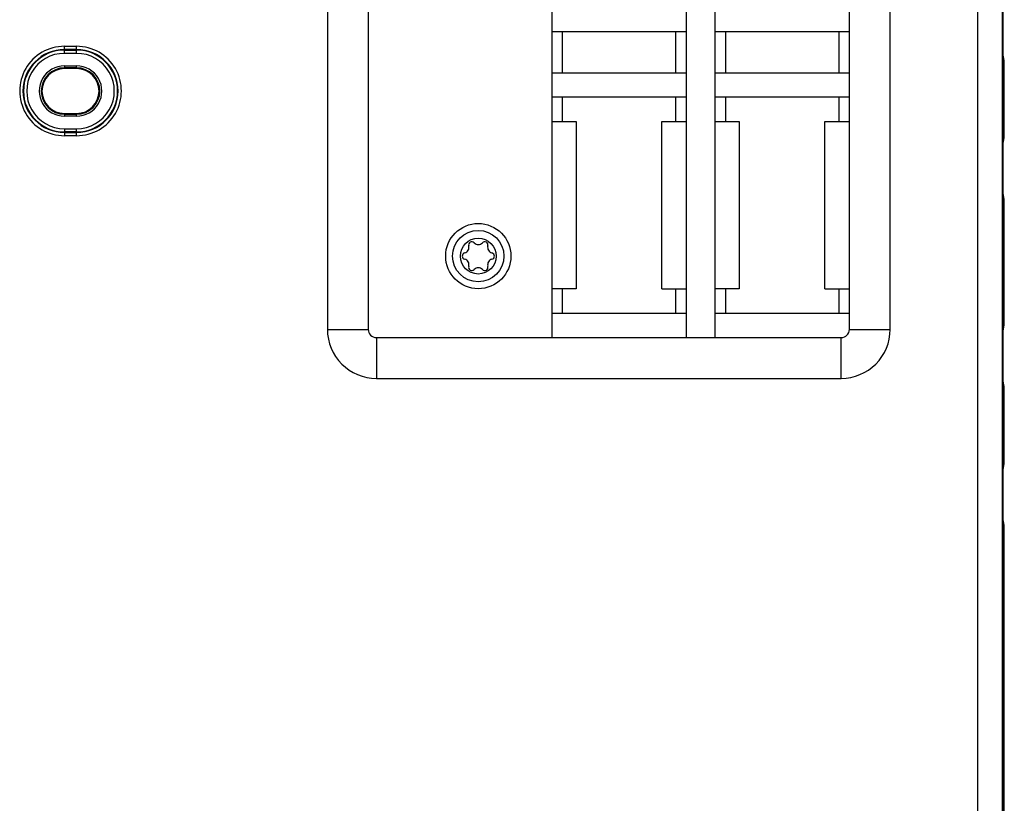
# Model space of a CAD drawing. Extents: x 0 to 594, y 0 to 420.
# Tile 5 of 126: x 240 to 264, y 57 to 76. Entities that reach past the tile are written whole.
import ezdxf

# ---------------------------------------------------------------- set-up
doc = ezdxf.new("R2010")
doc.units = 0
doc.header["$LTSCALE"] = 32.67
doc.layers.get('0').update_dxf_attribs({"linetype": 'CONTINUOUS'})

msp = doc.modelspace()

# ---------------------------------------------------------------- linework, layer by layer
at = {"color": 7, "linetype": 'CONTINUOUS'}
for p, q in [((263.384, 56.64), (263.384, 108.686)), ((263.983, 108.739), (263.983, 55.64)), ((263.994, 108.74), (263.994, 55.64)), ((252.934, 82.69), (252.934, 68.69)), ((256.234, 82.69), (256.234, 68.69)), ((256.934, 82.69), (256.934, 68.69)), ((247.434, 82.49), (247.434, 68.89)), ((248.434, 82.49), (248.434, 68.89)), ((260.234, 68.89), (260.234, 82.49)), ((261.234, 68.89), (261.234, 82.49)), ((256.234, 76.19), (252.934, 76.19)), ((253.194, 76.19), (253.194, 75.19)), ((255.974, 76.19), (255.974, 75.19)), ((260.234, 76.19), (256.934, 76.19)), ((257.194, 76.19), (257.194, 75.19)), ((259.974, 76.19), (259.974, 75.19)), ((240.984, 75.837), (241.284, 75.837)), ((240.984, 75.664), (240.984, 75.837)), ((241.284, 75.757), (240.984, 75.757)), ((240.984, 75.744), (241.284, 75.744)), ((241.284, 75.664), (240.984, 75.664)), ((240.984, 75.358), (241.284, 75.358)), ((240.984, 75.358), (240.984, 75.29)), ((241.284, 75.29), (241.284, 75.358)), ((264.034, 73.64), (264.034, 75.44)), ((241.284, 75.308), (240.984, 75.308)), ((241.284, 75.29), (240.984, 75.29)), ((252.934, 75.19), (256.234, 75.19)), ((256.934, 75.19), (260.234, 75.19)), ((256.234, 74.59), (252.934, 74.59)), ((253.194, 74.59), (253.194, 73.99)), ((255.974, 74.59), (255.974, 73.99)), ((260.234, 74.59), (256.934, 74.59)), ((257.194, 74.59), (257.194, 73.99)), ((259.974, 74.59), (259.974, 73.99)), ((240.984, 74.19), (241.284, 74.19)), ((240.984, 74.19), (240.984, 74.121)), ((240.984, 74.171), (241.284, 74.171)), ((241.284, 74.121), (241.284, 74.19)), ((241.284, 74.121), (240.984, 74.121)), ((252.934, 73.99), (253.534, 73.99)), ((253.534, 73.99), (253.534, 69.89)), ((255.634, 73.99), (256.234, 73.99)), ((255.634, 69.89), (255.634, 73.99)), ((256.934, 73.99), (257.534, 73.99)), ((257.534, 73.99), (257.534, 69.89)), ((259.634, 73.99), (260.234, 73.99)), ((259.634, 69.89), (259.634, 73.99)), ((240.984, 73.816), (241.284, 73.816)), ((241.284, 73.736), (240.984, 73.736)), ((240.984, 73.723), (241.284, 73.723)), ((241.284, 73.643), (241.284, 73.816)), ((241.284, 73.643), (240.984, 73.643)), ((264.034, 69.04), (264.034, 72.04)), ((253.534, 69.89), (252.934, 69.89)), ((253.194, 69.89), (253.194, 69.29)), ((255.634, 69.89), (256.234, 69.89)), ((255.974, 69.89), (255.974, 69.29)), ((257.534, 69.89), (256.934, 69.89)), ((257.194, 69.89), (257.194, 69.29)), ((259.634, 69.89), (260.234, 69.89)), ((259.974, 69.89), (259.974, 69.29)), ((252.934, 69.29), (256.234, 69.29)), ((256.934, 69.29), (260.234, 69.29)), ((247.434, 68.89), (248.434, 68.89)), ((260.234, 68.89), (261.234, 68.89)), ((248.634, 68.69), (260.034, 68.69)), ((248.634, 68.69), (248.634, 67.69)), ((260.034, 67.69), (260.034, 68.69)), ((248.634, 67.69), (260.034, 67.69)), ((264.034, 65.64), (264.034, 67.44)), ((264.034, 56.04), (264.034, 64.04))]:
    msp.add_line(p, q, dxfattribs=at)
for points in [[(241.284, 75.664), (241.284, 75.77), (241.284, 75.8), (241.284, 75.837)], [(240.984, 73.816), (240.984, 73.71), (240.984, 73.68), (240.984, 73.643)]]:
    msp.add_lwpolyline(points, dxfattribs=at)
for radius in [0.8, 0.63, 0.44]:
    msp.add_circle((251.134, 70.69), radius, dxfattribs=at)
for centre, radius, start, end in [((240.984, 74.74), 1.097, 89.9984, 270.0016), ((241.284, 74.74), 1.097, 269.9984, 90.0016), ((240.984, 74.74), 1.017, 90, 270), ((240.984, 74.74), 1.004, 90, 270), ((240.984, 74.74), 0.924, 90, 270.0019), ((241.284, 74.74), 1.017, 270, 90), ((241.284, 74.74), 1.004, 270, 90), ((241.284, 74.74), 0.924, 270, 90.0019), ((263.534, 75.44), 0.5, 0, 21.8963), ((240.984, 74.74), 0.618, 90, 270.003), ((241.284, 74.74), 0.618, 270, 90.003), ((240.984, 74.74), 0.568, 90, 270), ((240.984, 74.74), 0.55, 90, 270), ((241.284, 74.74), 0.568, 270, 90), ((241.284, 74.74), 0.55, 270, 90), ((263.534, 73.64), 0.5, 338.1034, 360), ((263.534, 72.04), 0.5, 0, 21.8963), ((250.976, 70.964), 0.079, 43.6336, 196.3664), ((251.134, 71.114), 0.139, 223.6336, 316.3664), ((251.292, 70.964), 0.079, 343.6336, 136.3664), ((250.818, 70.69), 0.079, 103.6336, 256.3664), ((250.767, 70.902), 0.139, 283.6336, 16.3664), ((251.502, 70.902), 0.139, 163.6336, 256.3664), ((251.45, 70.69), 0.079, 283.6336, 76.3664), ((250.767, 70.478), 0.139, 343.6336, 76.3664), ((251.502, 70.478), 0.139, 103.6336, 196.3664), ((250.976, 70.416), 0.079, 163.6336, 316.3664), ((251.134, 70.266), 0.139, 43.6336, 136.3664), ((251.292, 70.416), 0.079, 223.6336, 16.3664), ((248.634, 68.89), 1.2, 179.9986, 270.0014), ((248.634, 68.89), 0.2, 179.9909, 270.0091), ((260.034, 68.89), 0.2, 270, 360), ((260.034, 68.89), 1.2, 269.9986, 0.0014), ((263.534, 69.04), 0.5, 338.1034, 360), ((263.534, 67.44), 0.5, 0, 21.8963), ((263.534, 65.64), 0.5, 338.1034, 360), ((263.534, 64.04), 0.5, 0, 21.8963)]:
    msp.add_arc(centre, radius, start, end, dxfattribs=at)

doc.saveas('drawing.dxf')
